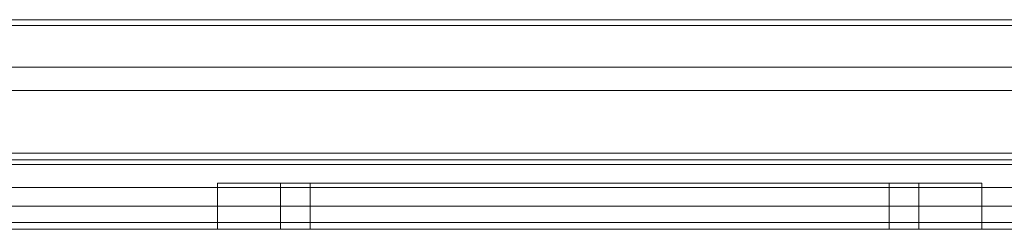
# Model space of a CAD drawing. Extents: x -620 to 300, y 62 to 1112.
# Tile 68 of 226: x -156.3052 to -155.88, y 267.2121 to 267.3026. Entities that reach past the tile are written whole.
import ezdxf

# ---------------------------------------------------------------- set-up
doc = ezdxf.new("R2010")
doc.units = 0
doc.layers.get('0').update_dxf_attribs({"lineweight": 13})

# ---------------------------------------------------------------- blocks, each defined once
blk = doc.blocks.new('Blockreferenz-A06CPVWWL0')
at = {"color": 251, "linetype": 'ByBlock', "lineweight": -2, "ltscale": 0.13, "true_color": 0x636363}
for p, q in [((-155.77474, 267.3001), (-157.73474, 267.3001)), ((-155.77727, 267.30264), (-157.73221, 267.30264)), ((-155.78074, 267.2821), (-157.72874, 267.2821)), ((-157.72874, 267.2821), (-155.78074, 267.2821)), ((-155.60474, 267.24499), (-157.90474, 267.24499)), ((-157.72874, 267.2301), (-155.78074, 267.2301)), ((-155.78074, 267.2301), (-157.72874, 267.2301)), ((-155.60474, 267.21499), (-157.90474, 267.21499)), ((-157.90474, 267.2121), (-155.60474, 267.2121))]:
    blk.add_line(p, q, dxfattribs=at)
blk = doc.blocks.new('Blockreferenz-A06CPVX4L0')
at = {"color": 9, "linetype": 'ByBlock', "lineweight": -2, "ltscale": 0.13, "true_color": 0xc1c9c4}
for p, q in [((-156.48974, 267.3001), (-155.74753, 267.3001)), ((-155.74728, 267.3001), (-156.48974, 267.3001)), ((-155.78074, 267.2721), (-157.72874, 267.2721)), ((-156.48974, 267.2721), (-155.78074, 267.2721)), ((-155.60474, 267.2401), (-157.90474, 267.2401)), ((-157.72874, 267.2401), (-155.78074, 267.2401)), ((-155.60474, 267.2421), (-156.45474, 267.2421)), ((-156.21412, 267.2321), (-156.21974, 267.2321)), ((-156.21974, 267.2321), (-156.21974, 267.2121)), ((-156.21412, 267.2321), (-156.21974, 267.2321)), ((-156.19764, 267.2321), (-156.21412, 267.2321)), ((-156.19764, 267.2321), (-156.21412, 267.2321)), ((-156.17142, 267.2321), (-156.19764, 267.2321)), ((-156.17142, 267.2321), (-156.19764, 267.2321)), ((-156.18794, 267.2321), (-156.19264, 267.2321)), ((-156.19264, 267.2321), (-156.19264, 267.2121)), ((-156.19264, 267.2321), (-156.18794, 267.2321)), ((-156.17417, 267.2321), (-156.18794, 267.2321)), ((-156.18794, 267.2321), (-156.17417, 267.2321)), ((-156.17548, 267.2321), (-156.17974, 267.2321)), ((-156.17974, 267.2321), (-156.17974, 267.2121)), ((-156.17548, 267.2321), (-156.17974, 267.2321)), ((-156.163, 267.2321), (-156.17548, 267.2321)), ((-156.163, 267.2321), (-156.17548, 267.2321)), ((-156.15225, 267.2321), (-156.17417, 267.2321)), ((-156.17417, 267.2321), (-156.15225, 267.2321)), ((-156.13724, 267.2321), (-156.17142, 267.2321)), ((-156.13724, 267.2321), (-156.17142, 267.2321)), ((-156.14313, 267.2321), (-156.163, 267.2321)), ((-156.14313, 267.2321), (-156.163, 267.2321)), ((-156.12369, 267.2321), (-156.15225, 267.2321)), ((-156.15225, 267.2321), (-156.12369, 267.2321)), ((-156.11724, 267.2321), (-156.14313, 267.2321)), ((-156.11724, 267.2321), (-156.14313, 267.2321)), ((-156.09745, 267.2321), (-156.13724, 267.2321)), ((-156.09745, 267.2321), (-156.13724, 267.2321)), ((-156.09043, 267.2321), (-156.12369, 267.2321)), ((-156.12369, 267.2321), (-156.09043, 267.2321)), ((-156.0871, 267.2321), (-156.11724, 267.2321)), ((-156.0871, 267.2321), (-156.11724, 267.2321)), ((-156.05474, 267.2321), (-156.09745, 267.2321)), ((-156.05474, 267.2321), (-156.09745, 267.2321)), ((-156.05474, 267.2321), (-156.09043, 267.2321)), ((-156.09043, 267.2321), (-156.05474, 267.2321)), ((-156.05474, 267.2321), (-156.0871, 267.2321)), ((-156.05474, 267.2321), (-156.0871, 267.2321)), ((-156.01905, 267.2321), (-156.05474, 267.2321)), ((-156.02239, 267.2321), (-156.05474, 267.2321)), ((-156.01204, 267.2321), (-156.05474, 267.2321)), ((-156.05474, 267.2321), (-156.01905, 267.2321)), ((-156.02239, 267.2321), (-156.05474, 267.2321)), ((-156.01204, 267.2321), (-156.05474, 267.2321)), ((-155.99224, 267.2321), (-156.02239, 267.2321)), ((-155.99224, 267.2321), (-156.02239, 267.2321)), ((-155.98579, 267.2321), (-156.01905, 267.2321)), ((-156.01905, 267.2321), (-155.98579, 267.2321)), ((-155.97224, 267.2321), (-156.01204, 267.2321)), ((-155.97224, 267.2321), (-156.01204, 267.2321)), ((-155.96635, 267.2321), (-155.99224, 267.2321)), ((-155.96635, 267.2321), (-155.99224, 267.2321)), ((-155.95723, 267.2321), (-155.98579, 267.2321)), ((-155.98579, 267.2321), (-155.95723, 267.2321)), ((-155.93807, 267.2321), (-155.97224, 267.2321)), ((-155.93807, 267.2321), (-155.97224, 267.2321)), ((-155.94649, 267.2321), (-155.96635, 267.2321)), ((-155.94649, 267.2321), (-155.96635, 267.2321)), ((-155.93532, 267.2321), (-155.95723, 267.2321)), ((-155.95723, 267.2321), (-155.93532, 267.2321)), ((-155.934, 267.2321), (-155.94649, 267.2321)), ((-155.934, 267.2321), (-155.94649, 267.2321)), ((-155.91185, 267.2321), (-155.93807, 267.2321)), ((-155.91185, 267.2321), (-155.93807, 267.2321)), ((-155.92154, 267.2321), (-155.93532, 267.2321)), ((-155.93532, 267.2321), (-155.92154, 267.2321)), ((-155.92974, 267.2321), (-155.934, 267.2321)), ((-155.92974, 267.2321), (-155.934, 267.2321)), ((-155.92974, 267.2121), (-155.92974, 267.2321)), ((-155.91684, 267.2321), (-155.92154, 267.2321)), ((-155.92154, 267.2321), (-155.91684, 267.2321)), ((-155.91684, 267.2121), (-155.91684, 267.2321)), ((-155.89537, 267.2321), (-155.91185, 267.2321)), ((-155.89537, 267.2321), (-155.91185, 267.2321)), ((-155.88974, 267.2321), (-155.89537, 267.2321)), ((-155.88974, 267.2321), (-155.89537, 267.2321)), ((-155.88974, 267.2121), (-155.88974, 267.2321)), ((-155.72474, 267.2221), (-157.78474, 267.2221)), ((-155.72474, 267.2221), (-157.78474, 267.2221)), ((-155.71474, 267.2221), (-156.75474, 267.2221)), ((-155.71474, 267.2221), (-156.75474, 267.2221)), ((-157.90474, 267.2121), (-155.60474, 267.2121)), ((-157.90474, 267.2121), (-155.60474, 267.2121)), ((-157.78474, 267.2121), (-155.72474, 267.2121)), ((-155.72474, 267.2121), (-157.78474, 267.2121)), ((-156.75474, 267.2121), (-155.71474, 267.2121)), ((-155.71474, 267.2121), (-156.75474, 267.2121)), ((-156.21974, 267.2121), (-156.21412, 267.2121)), ((-156.21974, 267.2121), (-156.21412, 267.2121)), ((-156.21412, 267.2121), (-156.19764, 267.2121)), ((-156.21412, 267.2121), (-156.19764, 267.2121)), ((-156.19764, 267.2121), (-156.17142, 267.2121)), ((-156.19764, 267.2121), (-156.17142, 267.2121)), ((-156.19264, 267.2121), (-156.18999, 267.2121)), ((-156.19264, 267.2121), (-156.18999, 267.2121)), ((-156.18999, 267.2121), (-156.18215, 267.2121)), ((-156.18999, 267.2121), (-156.18215, 267.2121)), ((-156.18215, 267.2121), (-156.1694, 267.2121)), ((-156.18215, 267.2121), (-156.1694, 267.2121)), ((-156.17974, 267.2121), (-156.17734, 267.2121)), ((-156.17974, 267.2121), (-156.17734, 267.2121)), ((-156.17734, 267.2121), (-156.17023, 267.2121)), ((-156.17734, 267.2121), (-156.17023, 267.2121)), ((-156.17142, 267.2121), (-156.13724, 267.2121)), ((-156.17142, 267.2121), (-156.13724, 267.2121)), ((-156.17023, 267.2121), (-156.15868, 267.2121)), ((-156.17023, 267.2121), (-156.15868, 267.2121)), ((-156.1694, 267.2121), (-156.15225, 267.2121)), ((-156.1694, 267.2121), (-156.15225, 267.2121)), ((-156.15868, 267.2121), (-156.14313, 267.2121)), ((-156.15868, 267.2121), (-156.14313, 267.2121)), ((-156.15225, 267.2121), (-156.13136, 267.2121)), ((-156.15225, 267.2121), (-156.13136, 267.2121)), ((-156.14313, 267.2121), (-156.12419, 267.2121)), ((-156.14313, 267.2121), (-156.12419, 267.2121)), ((-156.13724, 267.2121), (-156.09745, 267.2121)), ((-156.13724, 267.2121), (-156.09745, 267.2121)), ((-156.13136, 267.2121), (-156.10751, 267.2121)), ((-156.13136, 267.2121), (-156.10751, 267.2121)), ((-156.12419, 267.2121), (-156.10258, 267.2121)), ((-156.12419, 267.2121), (-156.10258, 267.2121)), ((-156.10751, 267.2121), (-156.08165, 267.2121)), ((-156.10751, 267.2121), (-156.08165, 267.2121)), ((-156.10258, 267.2121), (-156.07913, 267.2121)), ((-156.10258, 267.2121), (-156.07913, 267.2121)), ((-156.09745, 267.2121), (-156.05474, 267.2121)), ((-156.09745, 267.2121), (-156.05474, 267.2121)), ((-156.08165, 267.2121), (-156.05474, 267.2121)), ((-156.08165, 267.2121), (-156.05474, 267.2121)), ((-156.07913, 267.2121), (-156.05474, 267.2121)), ((-156.07913, 267.2121), (-156.05474, 267.2121)), ((-156.05474, 267.2121), (-156.02784, 267.2121)), ((-156.05474, 267.2121), (-156.03036, 267.2121)), ((-156.05474, 267.2121), (-156.01204, 267.2121)), ((-156.05474, 267.2121), (-156.01204, 267.2121)), ((-156.05474, 267.2121), (-156.02784, 267.2121)), ((-156.05474, 267.2121), (-156.03036, 267.2121)), ((-156.03036, 267.2121), (-156.00691, 267.2121)), ((-156.03036, 267.2121), (-156.00691, 267.2121)), ((-156.02784, 267.2121), (-156.00197, 267.2121)), ((-156.02784, 267.2121), (-156.00197, 267.2121)), ((-156.01204, 267.2121), (-155.97224, 267.2121)), ((-156.01204, 267.2121), (-155.97224, 267.2121)), ((-156.00691, 267.2121), (-155.9853, 267.2121)), ((-156.00691, 267.2121), (-155.9853, 267.2121)), ((-156.00197, 267.2121), (-155.97813, 267.2121)), ((-156.00197, 267.2121), (-155.97813, 267.2121)), ((-155.9853, 267.2121), (-155.96635, 267.2121)), ((-155.9853, 267.2121), (-155.96635, 267.2121)), ((-155.97813, 267.2121), (-155.95723, 267.2121)), ((-155.97813, 267.2121), (-155.95723, 267.2121)), ((-155.97224, 267.2121), (-155.93807, 267.2121)), ((-155.97224, 267.2121), (-155.93807, 267.2121)), ((-155.96635, 267.2121), (-155.95081, 267.2121)), ((-155.96635, 267.2121), (-155.95081, 267.2121)), ((-155.95723, 267.2121), (-155.94008, 267.2121)), ((-155.95723, 267.2121), (-155.94008, 267.2121)), ((-155.95081, 267.2121), (-155.93926, 267.2121)), ((-155.95081, 267.2121), (-155.93926, 267.2121)), ((-155.94008, 267.2121), (-155.92734, 267.2121)), ((-155.94008, 267.2121), (-155.92734, 267.2121)), ((-155.93926, 267.2121), (-155.93214, 267.2121)), ((-155.93926, 267.2121), (-155.93214, 267.2121)), ((-155.93807, 267.2121), (-155.91185, 267.2121)), ((-155.93807, 267.2121), (-155.91185, 267.2121)), ((-155.93214, 267.2121), (-155.92974, 267.2121)), ((-155.93214, 267.2121), (-155.92974, 267.2121)), ((-155.92734, 267.2121), (-155.91949, 267.2121)), ((-155.92734, 267.2121), (-155.91949, 267.2121)), ((-155.91949, 267.2121), (-155.91684, 267.2121)), ((-155.91949, 267.2121), (-155.91684, 267.2121)), ((-155.91185, 267.2121), (-155.89537, 267.2121)), ((-155.91185, 267.2121), (-155.89537, 267.2121)), ((-155.89537, 267.2121), (-155.88974, 267.2121)), ((-155.89537, 267.2121), (-155.88974, 267.2121))]:
    blk.add_line(p, q, dxfattribs=at)

msp = doc.modelspace()

# ---------------------------------------------------------------- block references
at = {"ltscale": 0.13}
for name in ['Blockreferenz-A06CPVWWL0', 'Blockreferenz-A06CPVX4L0']:
    msp.add_blockref(name, (0, 0), dxfattribs=at)

doc.saveas('drawing.dxf')
